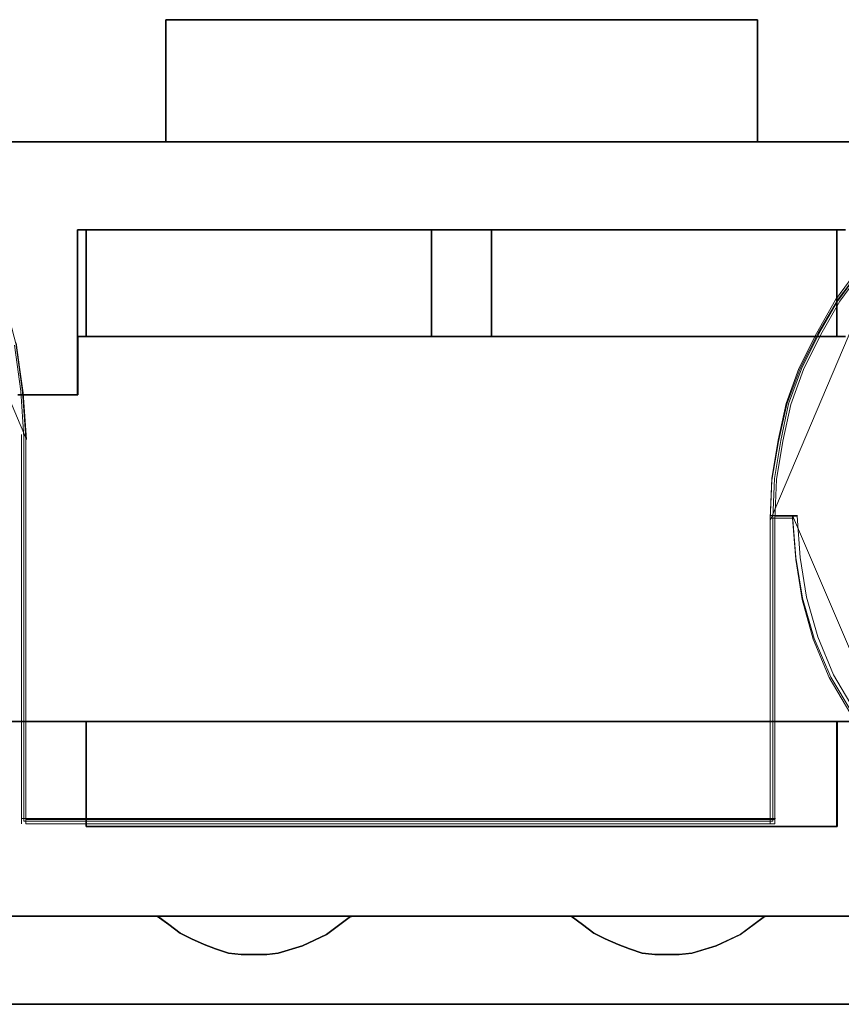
# Model space of a CAD drawing. Header units: millimetres. Extents: x -1290 to 1795, y -4192 to -1311.
# Tile 252 of 256: x 592.5 to 595.28, y -3236.39 to -3233.06. Entities that reach past the tile are written whole.
import ezdxf

# ---------------------------------------------------------------- set-up
doc = ezdxf.new("R2010")
doc.units = ezdxf.units.MM
doc.layers.add('33', color=7, linetype='Continuous')
doc.layers.add('Aparatura', color=7, linetype='Continuous', lineweight=13)

# ---------------------------------------------------------------- blocks, each defined once
blk = doc.blocks.new('*U23')
at = {"layer": '33', "color": 7}
for points in [[(325.513877, -15.426564), (335.529246, -15.426564), (325.513877, -15.426564)], [(325.513877, -17.497689), (325.513877, -15.426564), (325.513877, -17.497689)], [(325.513877, -15.426564), (325.513877, -17.497689), (335.529246, -17.497689), (335.529246, -15.426564), (325.513877, -15.426564)], [(325.513877, -15.426564), (325.513877, -17.497689), (335.529246, -17.497689), (335.529246, -15.426564), (325.513877, -15.426564)], [(325.513877, -15.426564), (325.513877, -17.497689), (335.529246, -17.497689), (335.529246, -15.426564), (325.513877, -15.426564)], [(325.513877, -15.426564), (325.513877, -17.497689), (335.529246, -17.497689), (335.529246, -15.426564), (325.513877, -15.426564)], [(325.513877, -17.497689), (335.529246, -17.497689), (335.529246, -15.426564), (325.513877, -15.426564), (325.513877, -17.497689)], [(325.513877, -17.497689), (335.529246, -17.497689), (335.529246, -15.426564), (325.513877, -15.426564), (325.513877, -17.497689)], [(335.527454, -17.497689), (335.527454, -15.426564), (335.527454, -17.497689)], [(346.768317, -17.495893), (312.493898, -17.495893), (346.768317, -17.495893)], [(324.021426, -18.986816), (324.021426, -20.98609), (324.021426, -18.986816)], [(324.021426, -18.986816), (337.021697, -18.986816), (324.021426, -18.986816)], [(324.16655, -19.493371), (324.16655, -18.986816), (324.16655, -19.493371)], [(324.16655, -19.492796), (324.16655, -20.793887), (330.016314, -20.793887), (330.016314, -18.986816), (324.16655, -18.986816), (324.16655, -19.492796)], [(324.16655, -19.492796), (324.16655, -20.793887), (330.016314, -20.793887), (330.016314, -18.986816), (324.16655, -18.986816), (324.16655, -19.492796)], [(324.16655, -19.492796), (324.16655, -20.793887), (330.016314, -20.793887), (330.016314, -18.986816), (324.16655, -18.986816), (324.16655, -19.492796)], [(324.16655, -19.492796), (324.16655, -20.793887), (330.016314, -20.793887), (330.016314, -18.986816), (324.16655, -18.986816), (324.16655, -19.492796)], [(330.016314, -20.793887), (330.016314, -18.986816), (324.16655, -18.986816), (324.16655, -19.492796), (324.16655, -20.793887), (330.016314, -20.793887)], [(330.016314, -20.793887), (330.016314, -18.986816), (324.16655, -18.986816), (324.16655, -19.492796), (324.16655, -20.793887), (330.016314, -20.793887)], [(330.014522, -20.793887), (330.014522, -18.986816), (330.014522, -20.793887)], [(330.014522, -18.986816), (330.014522, -20.793887), (331.028601, -20.793887), (331.028601, -18.986816), (330.014522, -18.986816)], [(330.014522, -18.986816), (330.014522, -20.793887), (331.028601, -20.793887), (331.028601, -18.986816), (330.014522, -18.986816)], [(330.014522, -18.986816), (330.014522, -20.793887), (331.028601, -20.793887), (331.028601, -18.986816), (330.014522, -18.986816)], [(330.014522, -18.986816), (330.014522, -20.793887), (331.028601, -20.793887), (331.028601, -18.986816), (330.014522, -18.986816)], [(331.028601, -20.793887), (331.028601, -18.986816), (330.014522, -18.986816), (330.014522, -20.793887), (331.028601, -20.793887)], [(331.028601, -20.793887), (331.028601, -18.986816), (330.014522, -18.986816), (330.014522, -20.793887), (331.028601, -20.793887)], [(331.026809, -20.793887), (331.026809, -18.986816), (331.026809, -20.793887)], [(331.026809, -18.986816), (331.026809, -20.793887), (336.876573, -20.793887), (336.876573, -19.492796), (336.876573, -18.986816), (331.026809, -18.986816)], [(331.026809, -18.986816), (331.026809, -20.793887), (336.876573, -20.793887), (336.876573, -19.492796), (336.876573, -18.986816), (331.026809, -18.986816)], [(331.026809, -18.986816), (331.026809, -20.793887), (336.876573, -20.793887), (336.876573, -19.492796), (336.876573, -18.986816), (331.026809, -18.986816)], [(331.026809, -18.986816), (331.026809, -20.793887), (336.876573, -20.793887), (336.876573, -19.492796), (336.876573, -18.986816), (331.026809, -18.986816)], [(336.876573, -20.793887), (336.876573, -19.492796), (336.876573, -18.986816), (331.026809, -18.986816), (331.026809, -20.793887), (336.876573, -20.793887)], [(336.876573, -20.793887), (336.876573, -19.492796), (336.876573, -18.986816), (331.026809, -18.986816), (331.026809, -20.793887), (336.876573, -20.793887)], [(336.874781, -19.493371), (336.874781, -18.986816), (336.874781, -19.493371)], [(324.16655, -20.793887), (324.16655, -19.491575), (324.16655, -20.793887)], [(336.874781, -20.793887), (336.874781, -19.491575), (336.874781, -20.793887)], [(324.021426, -20.792091), (330.016314, -20.792091), (324.021426, -20.792091)], [(330.016314, -20.792091), (324.16655, -20.792091), (330.016314, -20.792091)], [(331.028601, -20.792091), (330.014522, -20.792091), (331.028601, -20.792091)], [(330.014522, -20.792091), (331.028601, -20.792091), (330.014522, -20.792091)], [(336.876573, -20.792091), (331.026809, -20.792091), (336.876573, -20.792091)], [(331.026809, -20.792091), (337.021697, -20.792091), (331.026809, -20.792091)], [(324.021426, -20.984294), (324.021426, -21.780052), (324.021426, -20.984294)], [(323.010931, -21.778256), (324.023218, -21.778256), (323.010931, -21.778256)], [(322.867598, -27.310838), (324.168342, -27.310838), (322.867598, -27.310838)], [(324.168342, -27.310838), (322.867598, -27.310838), (324.168342, -27.310838)], [(336.876573, -27.310838), (324.16655, -27.310838), (336.876573, -27.310838)], [(324.16655, -27.310838), (324.16655, -28.059892), (324.16655, -27.310838)], [(324.16655, -27.310838), (336.876573, -27.310838), (324.16655, -27.310838)], [(336.876573, -28.61116), (336.876573, -28.057319), (336.876573, -27.310838), (324.16655, -27.310838), (324.16655, -28.057319), (324.16655, -28.61116), (324.16655, -29.09276), (336.876573, -29.09276), (336.876573, -28.61116)], [(336.876573, -28.61116), (336.876573, -28.057319), (336.876573, -27.310838), (324.16655, -27.310838), (324.16655, -28.057319), (324.16655, -28.61116), (324.16655, -29.09276), (336.876573, -29.09276), (336.876573, -28.61116)], [(336.876573, -28.61116), (336.876573, -28.057319), (336.876573, -27.310838), (324.16655, -27.310838), (324.16655, -28.057319), (324.16655, -28.61116), (324.16655, -29.09276), (336.876573, -29.09276), (336.876573, -28.61116)], [(336.876573, -28.61116), (336.876573, -28.057319), (336.876573, -27.310838), (324.16655, -27.310838), (324.16655, -28.057319), (324.16655, -28.61116), (324.16655, -29.09276), (336.876573, -29.09276), (336.876573, -28.61116)], [(336.876573, -28.61116), (336.876573, -28.057319), (336.876573, -27.310838), (324.16655, -27.310838), (324.16655, -28.057319), (324.16655, -28.61116), (324.16655, -29.09276), (336.876573, -29.09276), (336.876573, -28.61116)], [(336.876573, -28.61116), (336.876573, -28.057319), (336.876573, -27.310838), (324.16655, -27.310838), (324.16655, -28.057319), (324.16655, -28.61116), (324.16655, -29.09276), (336.876573, -29.09276), (336.876573, -28.61116)], [(336.874781, -27.310838), (338.175525, -27.310838), (336.874781, -27.310838)], [(336.874781, -27.310838), (336.874781, -28.059892), (336.874781, -27.310838)], [(338.175525, -27.310838), (336.874781, -27.310838), (338.175525, -27.310838)], [(324.16655, -28.058096), (324.16655, -28.61315), (324.16655, -28.058096)], [(336.874781, -28.058096), (336.874781, -28.61315), (336.874781, -28.058096)], [(324.16655, -28.611354), (324.16655, -29.09276), (324.16655, -28.611354)], [(336.874781, -28.611354), (336.874781, -29.09276), (336.874781, -28.611354)], [(324.16655, -29.09276), (336.876573, -29.09276), (324.16655, -29.09276)], [(324.16655, -29.09276), (325.757543, -29.09276), (324.16655, -29.09276)], [(335.28558, -29.09276), (336.876573, -29.09276), (335.28558, -29.09276)], [(346.768317, -30.607035), (169.501664, -30.607035), (346.768317, -30.607035)], [(325.370544, -30.607035), (325.563154, -30.751936), (325.755764, -30.896837), (325.948374, -30.993438), (326.16506, -31.090039), (326.35767, -31.162489), (326.574356, -31.23494), (326.791042, -31.25909), (327.007728, -31.25909), (327.224414, -31.25909), (327.417023, -31.23494), (327.826319, -31.114189), (328.235615, -30.920987), (328.620835, -30.631185), (328.668987, -30.607035), (325.370544, -30.607035)], [(325.948374, -30.993438), (326.16506, -31.090039), (326.35767, -31.162489), (326.574356, -31.23494), (326.791042, -31.25909), (327.007728, -31.25909), (327.224414, -31.25909), (327.417023, -31.23494), (327.826319, -31.114189), (328.235615, -30.920987), (328.620835, -30.631185), (328.668987, -30.607035), (325.370544, -30.607035), (325.563154, -30.751936), (325.755764, -30.896837), (325.948374, -30.993438)], [(325.948374, -30.993438), (326.16506, -31.090039), (326.35767, -31.162489), (326.574356, -31.23494), (326.791042, -31.25909), (327.007728, -31.25909), (327.224414, -31.25909), (327.417023, -31.23494), (327.826319, -31.114189), (328.235615, -30.920987), (328.620835, -30.631185), (328.668987, -30.607035), (325.370544, -30.607035), (325.563154, -30.751936), (325.755764, -30.896837), (325.948374, -30.993438)], [(325.948374, -30.993438), (326.16506, -31.090039), (326.35767, -31.162489), (326.574356, -31.23494), (326.791042, -31.25909), (327.007728, -31.25909), (327.224414, -31.25909), (327.417023, -31.23494), (327.826319, -31.114189), (328.235615, -30.920987), (328.620835, -30.631185), (328.668987, -30.607035), (325.370544, -30.607035), (325.563154, -30.751936), (325.755764, -30.896837), (325.948374, -30.993438)], [(325.948374, -30.993438), (326.16506, -31.090039), (326.35767, -31.162489), (326.574356, -31.23494), (326.791042, -31.25909), (327.007728, -31.25909), (327.224414, -31.25909), (327.417023, -31.23494), (327.826319, -31.114189), (328.235615, -30.920987), (328.620835, -30.631185), (328.668987, -30.607035), (325.370544, -30.607035), (325.563154, -30.751936), (325.755764, -30.896837), (325.948374, -30.993438)], [(325.563154, -30.751936), (325.755764, -30.896837), (325.948374, -30.993438), (326.16506, -31.090039), (326.35767, -31.162489), (326.574356, -31.23494), (326.791042, -31.25909), (327.007728, -31.25909), (327.224414, -31.25909), (327.417023, -31.23494), (327.826319, -31.114189), (328.235615, -30.920987), (328.620835, -30.631185), (328.668987, -30.607035), (325.370544, -30.607035), (325.563154, -30.751936)], [(325.563154, -30.751936), (325.755764, -30.896837), (325.948374, -30.993438), (326.16506, -31.090039), (326.35767, -31.162489), (326.574356, -31.23494), (326.791042, -31.25909), (327.007728, -31.25909), (327.224414, -31.25909), (327.417023, -31.23494), (327.826319, -31.114189), (328.235615, -30.920987), (328.620835, -30.631185), (328.668987, -30.607035), (325.370544, -30.607035), (325.563154, -30.751936)], [(332.374136, -30.607035), (332.566746, -30.751936), (332.759356, -30.896837), (332.951965, -30.993438), (333.168651, -31.090039), (333.361261, -31.162489), (333.577947, -31.23494), (333.794633, -31.25909), (334.011319, -31.25909), (334.203929, -31.25909), (334.420615, -31.23494), (334.829911, -31.114189), (335.239207, -30.920987), (335.624426, -30.631185), (335.672579, -30.607035), (332.374136, -30.607035)], [(332.951965, -30.993438), (333.168651, -31.090039), (333.361261, -31.162489), (333.577947, -31.23494), (333.794633, -31.25909), (334.011319, -31.25909), (334.203929, -31.25909), (334.420615, -31.23494), (334.829911, -31.114189), (335.239207, -30.920987), (335.624426, -30.631185), (335.672579, -30.607035), (332.374136, -30.607035), (332.566746, -30.751936), (332.759356, -30.896837), (332.951965, -30.993438)], [(332.951965, -30.993438), (333.168651, -31.090039), (333.361261, -31.162489), (333.577947, -31.23494), (333.794633, -31.25909), (334.011319, -31.25909), (334.203929, -31.25909), (334.420615, -31.23494), (334.829911, -31.114189), (335.239207, -30.920987), (335.624426, -30.631185), (335.672579, -30.607035), (332.374136, -30.607035), (332.566746, -30.751936), (332.759356, -30.896837), (332.951965, -30.993438)], [(332.951965, -30.993438), (333.168651, -31.090039), (333.361261, -31.162489), (333.577947, -31.23494), (333.794633, -31.25909), (334.011319, -31.25909), (334.203929, -31.25909), (334.420615, -31.23494), (334.829911, -31.114189), (335.239207, -30.920987), (335.624426, -30.631185), (335.672579, -30.607035), (332.374136, -30.607035), (332.566746, -30.751936), (332.759356, -30.896837), (332.951965, -30.993438)], [(332.951965, -30.993438), (333.168651, -31.090039), (333.361261, -31.162489), (333.577947, -31.23494), (333.794633, -31.25909), (334.011319, -31.25909), (334.203929, -31.25909), (334.420615, -31.23494), (334.829911, -31.114189), (335.239207, -30.920987), (335.624426, -30.631185), (335.672579, -30.607035), (332.374136, -30.607035), (332.566746, -30.751936), (332.759356, -30.896837), (332.951965, -30.993438)], [(332.951965, -30.993438), (333.168651, -31.090039), (333.361261, -31.162489), (333.577947, -31.23494), (333.794633, -31.25909), (334.011319, -31.25909), (334.203929, -31.25909), (334.420615, -31.23494), (334.829911, -31.114189), (335.239207, -30.920987), (335.624426, -30.631185), (335.672579, -30.607035), (332.374136, -30.607035), (332.566746, -30.751936), (332.759356, -30.896837), (332.951965, -30.993438)], [(332.951965, -30.993438), (333.168651, -31.090039), (333.361261, -31.162489), (333.577947, -31.23494), (333.794633, -31.25909), (334.011319, -31.25909), (334.203929, -31.25909), (334.420615, -31.23494), (334.829911, -31.114189), (335.239207, -30.920987), (335.624426, -30.631185), (335.672579, -30.607035), (332.374136, -30.607035), (332.566746, -30.751936), (332.759356, -30.896837), (332.951965, -30.993438)], [(340.823596, -32.099755), (169.501664, -32.099755), (340.823596, -32.099755)]]:
    blk.add_lwpolyline(points, close=True, dxfattribs=at)
for points in [[(346.768316, -17.495893), (335.528247, -17.495893), (325.515681, -17.495893), (319.354101, -17.495893)], [(323.012539, -21.780052), (324.023423, -21.780052), (324.023423, -20.985798), (324.023423, -20.793251), (324.023423, -18.988128), (324.167835, -18.988128), (330.016522, -18.988128), (331.027406, -18.988128), (336.876093, -18.988128), (337.020505, -18.988128)], [(346.768316, -17.495893), (335.528247, -17.495893), (325.515681, -17.495893), (319.354101, -17.495893)], [(323.012539, -21.780052), (324.023423, -21.780052), (324.023423, -20.985798), (324.023423, -20.793251), (324.023423, -18.988128), (324.167835, -18.988128), (330.016522, -18.988128), (331.027406, -18.988128), (336.876093, -18.988128), (337.020505, -18.988128)], [(346.768316, -17.495893), (335.528247, -17.495893), (325.515681, -17.495893), (319.354101, -17.495893)], [(323.012539, -21.780052), (324.023423, -21.780052), (324.023423, -20.985798), (324.023423, -20.793251), (324.023423, -18.988128), (324.167835, -18.988128), (330.016522, -18.988128), (331.027406, -18.988128), (336.876093, -18.988128), (337.020505, -18.988128)], [(346.768316, -17.495893), (335.528247, -17.495893), (325.515681, -17.495893), (319.354101, -17.495893)], [(323.012539, -21.780052), (324.023423, -21.780052), (324.023423, -20.985798), (324.023423, -20.793251), (324.023423, -18.988128), (324.167835, -18.988128), (330.016522, -18.988128), (331.027406, -18.988128), (336.876093, -18.988128), (337.020505, -18.988128)], [(346.768316, -17.495893), (335.528247, -17.495893), (325.515681, -17.495893), (319.354101, -17.495893)], [(323.012539, -21.780052), (324.023423, -21.780052), (324.023423, -20.985798), (324.023423, -20.793251), (324.023423, -18.988128), (324.167835, -18.988128), (330.016522, -18.988128), (331.027406, -18.988128), (336.876093, -18.988128), (337.020505, -18.988128)], [(346.768316, -17.495893), (335.528247, -17.495893), (325.515681, -17.495893), (319.354101, -17.495893)], [(323.012539, -21.780052), (324.023423, -21.780052), (324.023423, -20.985798), (324.023423, -20.793251), (324.023423, -18.988128), (324.167835, -18.988128), (330.016522, -18.988128), (331.027406, -18.988128), (336.876093, -18.988128), (337.020505, -18.988128)], [(323.012539, -21.780052), (324.023423, -21.780052), (324.023423, -20.985798), (324.023423, -20.793251), (324.023423, -18.988128), (324.167835, -18.988128), (330.016522, -18.988128), (331.027406, -18.988128), (336.876093, -18.988128), (337.020505, -18.988128)], [(346.768316, -17.495893), (335.528247, -17.495893), (325.515681, -17.495893), (319.354101, -17.495893)], [(323.012539, -21.780052), (324.023423, -21.780052), (324.023423, -20.985798), (324.023423, -20.793251), (324.023423, -18.988128), (324.167835, -18.988128), (330.016522, -18.988128), (331.027406, -18.988128), (336.876093, -18.988128), (337.020505, -18.988128)], [(346.768316, -17.495893), (335.528247, -17.495893), (325.515681, -17.495893), (319.354101, -17.495893)], [(322.867864, -27.312634), (324.167585, -27.312634), (336.875972, -27.312634), (338.175694, -27.312634)], [(337.020386, -20.792091), (336.875972, -20.792091), (331.027226, -20.792091), (330.016331, -20.792091), (324.167585, -20.792091), (324.023172, -20.792091), (324.023172, -20.984579), (324.023172, -21.778594), (323.012277, -21.778594)], [(322.867864, -27.312634), (324.167585, -27.312634), (336.875972, -27.312634), (338.175694, -27.312634)], [(337.020386, -20.792091), (336.875972, -20.792091), (331.027226, -20.792091), (330.016331, -20.792091), (324.167585, -20.792091), (324.023172, -20.792091), (324.023172, -20.984579), (324.023172, -21.778594), (323.012277, -21.778594)], [(322.867864, -27.312634), (324.167585, -27.312634), (336.875972, -27.312634), (338.175694, -27.312634)], [(337.020386, -20.792091), (336.875972, -20.792091), (331.027226, -20.792091), (330.016331, -20.792091), (324.167585, -20.792091), (324.023172, -20.792091), (324.023172, -20.984579), (324.023172, -21.778594), (323.012277, -21.778594)], [(322.867864, -27.312634), (324.167585, -27.312634), (336.875972, -27.312634), (338.175694, -27.312634)], [(337.020386, -20.792091), (336.875972, -20.792091), (331.027226, -20.792091), (330.016331, -20.792091), (324.167585, -20.792091), (324.023172, -20.792091), (324.023172, -20.984579), (324.023172, -21.778594), (323.012277, -21.778594)], [(322.867864, -27.312634), (324.167585, -27.312634), (336.875972, -27.312634), (338.175694, -27.312634)], [(337.020386, -20.792091), (336.875972, -20.792091), (331.027226, -20.792091), (330.016331, -20.792091), (324.167585, -20.792091), (324.023172, -20.792091), (324.023172, -20.984579), (324.023172, -21.778594), (323.012277, -21.778594)], [(322.867864, -27.312634), (324.167585, -27.312634), (336.875972, -27.312634), (338.175694, -27.312634)], [(337.020386, -20.792091), (336.875972, -20.792091), (331.027226, -20.792091), (330.016331, -20.792091), (324.167585, -20.792091), (324.023172, -20.792091), (324.023172, -20.984579), (324.023172, -21.778594), (323.012277, -21.778594)], [(338.175801, -27.310838), (336.876093, -27.310838), (336.876093, -28.057099), (336.876093, -28.610777), (336.876093, -29.092236), (324.167835, -29.092236), (324.167835, -28.610777), (324.167835, -28.057099), (324.167835, -27.310838), (322.868127, -27.310838)], [(321.640625, -30.608832), (325.371269, -30.608832), (328.668676, -30.608832), (332.375252, -30.608832), (335.672659, -30.608832), (338.994136, -30.608832)], [(338.175801, -27.310838), (336.876093, -27.310838), (336.876093, -28.057099), (336.876093, -28.610777), (336.876093, -29.092236), (324.167835, -29.092236), (324.167835, -28.610777), (324.167835, -28.057099), (324.167835, -27.310838), (322.868127, -27.310838)], [(321.640625, -30.608832), (325.371269, -30.608832), (328.668676, -30.608832), (332.375252, -30.608832), (335.672659, -30.608832), (338.994136, -30.608832)], [(338.175801, -27.310838), (336.876093, -27.310838), (336.876093, -28.057099), (336.876093, -28.610777), (336.876093, -29.092236), (324.167835, -29.092236), (324.167835, -28.610777), (324.167835, -28.057099), (324.167835, -27.310838), (322.868127, -27.310838)], [(321.640625, -30.608832), (325.371269, -30.608832), (328.668676, -30.608832), (332.375252, -30.608832), (335.672659, -30.608832), (338.994136, -30.608832)], [(338.175801, -27.310838), (336.876093, -27.310838), (336.876093, -28.057099), (336.876093, -28.610777), (336.876093, -29.092236), (324.167835, -29.092236), (324.167835, -28.610777), (324.167835, -28.057099), (324.167835, -27.310838), (322.868127, -27.310838)], [(321.640625, -30.608832), (325.371269, -30.608832), (328.668676, -30.608832), (332.375252, -30.608832), (335.672659, -30.608832), (338.994136, -30.608832)], [(321.640625, -30.608832), (325.371269, -30.608832), (328.668676, -30.608832), (332.375252, -30.608832), (335.672659, -30.608832), (338.994136, -30.608832)], [(338.175801, -27.310838), (336.876093, -27.310838), (336.876093, -28.057099), (336.876093, -28.610777), (336.876093, -29.092236), (324.167835, -29.092236), (324.167835, -28.610777), (324.167835, -28.057099), (324.167835, -27.310838), (322.868127, -27.310838)], [(321.640625, -30.608832), (325.371269, -30.608832), (328.668676, -30.608832), (332.375252, -30.608832), (335.672659, -30.608832), (338.994136, -30.608832)], [(338.175801, -27.310838), (336.876093, -27.310838), (336.876093, -28.057099), (336.876093, -28.610777), (336.876093, -29.092236), (324.167835, -29.092236), (324.167835, -28.610777), (324.167835, -28.057099), (324.167835, -27.310838), (322.868127, -27.310838)], [(321.640625, -30.608832), (325.371269, -30.608832), (328.668676, -30.608832), (332.375252, -30.608832), (335.672659, -30.608832), (338.994136, -30.608832)], [(338.175801, -27.310838), (336.876093, -27.310838), (336.876093, -28.057099), (336.876093, -28.610777), (336.876093, -29.092236), (324.167835, -29.092236), (324.167835, -28.610777), (324.167835, -28.057099), (324.167835, -27.310838), (322.868127, -27.310838)], [(321.640625, -30.608832), (325.371269, -30.608832), (328.668676, -30.608832), (332.375252, -30.608832), (335.672659, -30.608832), (338.994136, -30.608832)], [(338.175801, -27.310838), (336.876093, -27.310838), (336.876093, -28.057099), (336.876093, -28.610777), (336.876093, -29.092236), (324.167835, -29.092236), (324.167835, -28.610777), (324.167835, -28.057099), (324.167835, -27.310838), (322.868127, -27.310838)], [(321.640625, -30.608832), (325.371269, -30.608832), (328.668676, -30.608832), (332.375252, -30.608832), (335.672659, -30.608832), (338.994136, -30.608832)], [(338.175801, -27.310838), (336.876093, -27.310838), (336.876093, -28.057099), (336.876093, -28.610777), (336.876093, -29.092236), (324.167835, -29.092236), (324.167835, -28.610777), (324.167835, -28.057099), (324.167835, -27.310838), (322.868127, -27.310838)], [(321.640625, -30.608832), (325.371269, -30.608832), (328.668676, -30.608832), (332.375252, -30.608832), (335.672659, -30.608832), (338.994136, -30.608832)], [(338.175801, -27.310838), (336.876093, -27.310838), (336.876093, -28.057099), (336.876093, -28.610777), (336.876093, -29.092236), (324.167835, -29.092236), (324.167835, -28.610777), (324.167835, -28.057099), (324.167835, -27.310838), (322.868127, -27.310838)], [(338.994374, -30.607035), (335.672893, -30.607035), (335.624756, -30.63114), (335.239656, -30.920402), (334.830488, -31.113242), (334.42132, -31.233768), (334.204702, -31.257873), (334.012152, -31.257873), (333.795534, -31.257873), (333.578916, -31.233768), (333.362297, -31.161452), (333.169748, -31.089137), (332.953129, -30.992717), (332.76058, -30.896296), (332.56803, -30.751666), (332.375481, -30.607035), (328.6689, -30.607035), (328.620763, -30.63114), (328.235663, -30.920402), (327.826495, -31.113242), (327.417327, -31.233768), (327.224778, -31.257873), (327.00816, -31.257873), (326.791541, -31.257873), (326.574923, -31.233768), (326.358305, -31.161452), (326.165755, -31.089137), (325.949137, -30.992717), (325.756587, -30.896296), (325.564037, -30.751666), (325.371488, -30.607035), (321.640839, -30.607035)], [(169.50256, -32.101551), (340.823596, -32.101551)], [(338.994374, -30.607035), (335.672893, -30.607035), (335.624756, -30.63114), (335.239656, -30.920402), (334.830488, -31.113242), (334.42132, -31.233768), (334.204702, -31.257873), (334.012152, -31.257873), (333.795534, -31.257873), (333.578916, -31.233768), (333.362297, -31.161452), (333.169748, -31.089137), (332.953129, -30.992717), (332.76058, -30.896296), (332.56803, -30.751666), (332.375481, -30.607035), (328.6689, -30.607035), (328.620763, -30.63114), (328.235663, -30.920402), (327.826495, -31.113242), (327.417327, -31.233768), (327.224778, -31.257873), (327.00816, -31.257873), (326.791541, -31.257873), (326.574923, -31.233768), (326.358305, -31.161452), (326.165755, -31.089137), (325.949137, -30.992717), (325.756587, -30.896296), (325.564037, -30.751666), (325.371488, -30.607035), (321.640839, -30.607035)], [(169.50256, -32.101551), (340.823596, -32.101551)], [(338.994374, -30.607035), (335.672893, -30.607035), (335.624756, -30.63114), (335.239656, -30.920402), (334.830488, -31.113242), (334.42132, -31.233768), (334.204702, -31.257873), (334.012152, -31.257873), (333.795534, -31.257873), (333.578916, -31.233768), (333.362297, -31.161452), (333.169748, -31.089137), (332.953129, -30.992717), (332.76058, -30.896296), (332.56803, -30.751666), (332.375481, -30.607035), (328.6689, -30.607035), (328.620763, -30.63114), (328.235663, -30.920402), (327.826495, -31.113242), (327.417327, -31.233768), (327.224778, -31.257873), (327.00816, -31.257873), (326.791541, -31.257873), (326.574923, -31.233768), (326.358305, -31.161452), (326.165755, -31.089137), (325.949137, -30.992717), (325.756587, -30.896296), (325.564037, -30.751666), (325.371488, -30.607035), (321.640839, -30.607035)], [(169.50256, -32.101551), (340.823596, -32.101551)], [(338.994374, -30.607035), (335.672893, -30.607035), (335.624756, -30.63114), (335.239656, -30.920402), (334.830488, -31.113242), (334.42132, -31.233768), (334.204702, -31.257873), (334.012152, -31.257873), (333.795534, -31.257873), (333.578916, -31.233768), (333.362297, -31.161452), (333.169748, -31.089137), (332.953129, -30.992717), (332.76058, -30.896296), (332.56803, -30.751666), (332.375481, -30.607035), (328.6689, -30.607035), (328.620763, -30.63114), (328.235663, -30.920402), (327.826495, -31.113242), (327.417327, -31.233768), (327.224778, -31.257873), (327.00816, -31.257873), (326.791541, -31.257873), (326.574923, -31.233768), (326.358305, -31.161452), (326.165755, -31.089137), (325.949137, -30.992717), (325.756587, -30.896296), (325.564037, -30.751666), (325.371488, -30.607035), (321.640839, -30.607035)], [(169.50256, -32.101551), (340.823596, -32.101551)], [(169.50256, -32.101551), (340.823596, -32.101551)], [(338.994374, -30.607035), (335.672893, -30.607035), (335.624756, -30.63114), (335.239656, -30.920402), (334.830488, -31.113242), (334.42132, -31.233768), (334.204702, -31.257873), (334.012152, -31.257873), (333.795534, -31.257873), (333.578916, -31.233768), (333.362297, -31.161452), (333.169748, -31.089137), (332.953129, -30.992717), (332.76058, -30.896296), (332.56803, -30.751666), (332.375481, -30.607035), (328.6689, -30.607035), (328.620763, -30.63114), (328.235663, -30.920402), (327.826495, -31.113242), (327.417327, -31.233768), (327.224778, -31.257873), (327.00816, -31.257873), (326.791541, -31.257873), (326.574923, -31.233768), (326.358305, -31.161452), (326.165755, -31.089137), (325.949137, -30.992717), (325.756587, -30.896296), (325.564037, -30.751666), (325.371488, -30.607035), (321.640839, -30.607035)], [(169.50256, -32.101551), (340.823596, -32.101551)], [(338.994374, -30.607035), (335.672893, -30.607035), (335.624756, -30.63114), (335.239656, -30.920402), (334.830488, -31.113242), (334.42132, -31.233768), (334.204702, -31.257873), (334.012152, -31.257873), (333.795534, -31.257873), (333.578916, -31.233768), (333.362297, -31.161452), (333.169748, -31.089137), (332.953129, -30.992717), (332.76058, -30.896296), (332.56803, -30.751666), (332.375481, -30.607035), (328.6689, -30.607035), (328.620763, -30.63114), (328.235663, -30.920402), (327.826495, -31.113242), (327.417327, -31.233768), (327.224778, -31.257873), (327.00816, -31.257873), (326.791541, -31.257873), (326.574923, -31.233768), (326.358305, -31.161452), (326.165755, -31.089137), (325.949137, -30.992717), (325.756587, -30.896296), (325.564037, -30.751666), (325.371488, -30.607035), (321.640839, -30.607035)]]:
    blk.add_lwpolyline(points, dxfattribs=at)

msp = doc.modelspace()

# ---------------------------------------------------------------- linework, layer by layer
at = {"layer": 'Aparatura', "lineweight": 13}
for points in [[(592.5223, -3234.4817), (592.5111, -3234.3235), (592.4889, -3234.1652), (592.4499, -3234.0124), (592.3943, -3233.8651), (592.3275, -3233.7177), (592.244, -3233.5813), (592.1439, -3233.4558), (592.0382, -3233.3357), (592.5223, -3234.4817)], [(595.4445, -3233.8035), (595.3491, -3233.902), (595.2706, -3234.006), (595.2033, -3234.1209), (595.1416, -3234.2413), (595.0967, -3234.3618), (595.0687, -3234.4877), (595.0462, -3234.619), (595.0406, -3234.7559), (595.4445, -3233.8035)], [(592.5054, -3234.4649), (592.5054, -3234.4703), (592.5054, -3235.7826), (592.5054, -3234.4649)], [(595.0406, -3234.739), (595.0472, -3234.739), (595.0867, -3234.739), (595.1196, -3234.739), (595.1261, -3234.739), (595.1327, -3234.739), (595.0406, -3234.739)], [(595.0406, -3234.739), (595.0406, -3235.7826), (595.0406, -3234.739)], [(595.1159, -3234.739), (595.1271, -3234.8814), (595.1496, -3235.0184), (595.189, -3235.1554), (595.2452, -3235.2869), (595.3183, -3235.4074), (595.4026, -3235.5225), (595.4982, -3235.6321), (595.1159, -3234.739)], [(595.0578, -3235.7654), (592.5054, -3235.7654), (595.0578, -3235.7654)]]:
    msp.add_lwpolyline(points, close=True, dxfattribs=at)
for points in [[(592.4816, -3234.1617), (592.5031, -3234.3176), (592.5138, -3234.4735), (592.5138, -3234.4788), (592.5138, -3235.7744), (595.0491, -3235.7744), (595.0491, -3234.7476), (595.0544, -3234.6132), (595.0759, -3234.4842), (595.1028, -3234.3606), (595.1458, -3234.2423), (595.2048, -3234.124), (595.2693, -3234.0112), (595.3445, -3233.909)], [(592.488, -3234.1635), (592.5095, -3234.32), (592.5203, -3234.4765), (592.5203, -3234.4819), (592.5203, -3235.7826), (595.056, -3235.7826), (595.056, -3234.7518), (595.0614, -3234.6168), (595.0829, -3234.4873), (595.1097, -3234.3632), (595.1527, -3234.2444), (595.2118, -3234.1257), (595.2763, -3234.0124), (595.3515, -3233.9098)], [(595.3368, -3233.9061), (595.2614, -3234.0086), (595.1968, -3234.1219), (595.1376, -3234.2405), (595.0945, -3234.3592), (595.0676, -3234.4833), (595.046, -3234.6128), (595.0406, -3234.7476), (595.046, -3234.7476), (595.0783, -3234.7476), (595.1053, -3234.7476), (595.1106, -3234.7476), (595.116, -3234.7476), (595.1268, -3234.8879), (595.1483, -3235.0228), (595.186, -3235.1576), (595.2399, -3235.2871), (595.3099, -3235.4058)], [(595.3247, -3235.3971), (595.2549, -3235.2788), (595.2011, -3235.1496), (595.1635, -3235.0151), (595.142, -3234.8806), (595.1313, -3234.7407), (595.1259, -3234.7407), (595.1205, -3234.7407), (595.0937, -3234.7407), (595.0614, -3234.7407), (595.0561, -3234.7407), (595.0561, -3235.7684), (592.5203, -3235.7684), (592.5203, -3234.4717), (592.5203, -3234.4663), (592.5096, -3234.3103), (592.4881, -3234.1542)]]:
    msp.add_lwpolyline(points, dxfattribs=at)

# ---------------------------------------------------------------- block references
at = {"layer": 'Aparatura', "lineweight": 13, "xscale": 0.2, "yscale": 0.2, "zscale": 0.2}
msp.add_blockref('*U23', (527.8914, -3229.9741), dxfattribs=at)

doc.saveas('drawing.dxf')
